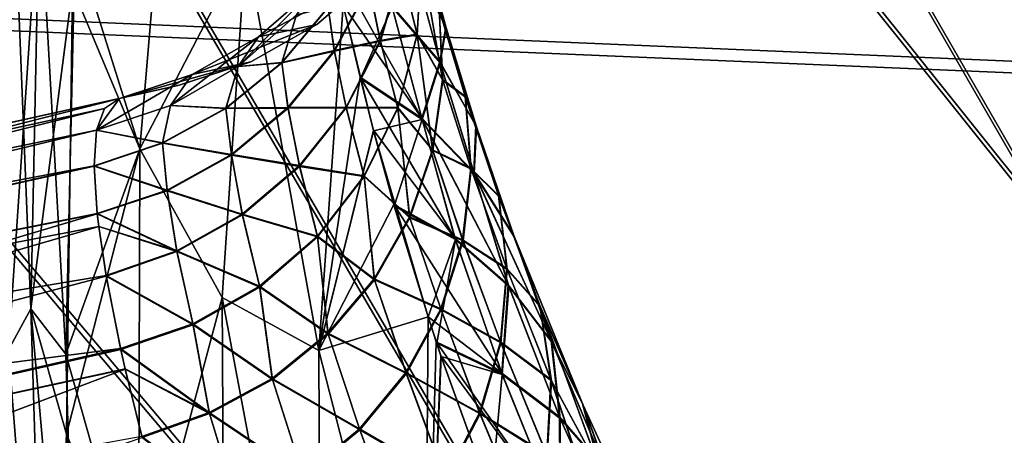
# Model space of a CAD drawing. Header units: metres. Extents: x -2 to 102, y -85 to 102.
# Tile 245 of 256: x 89.297 to 89.553, y 12.457 to 12.565. Entities that reach past the tile are written whole.
import ezdxf

# ---------------------------------------------------------------- set-up
doc = ezdxf.new("R2010")
doc.units = ezdxf.units.M
doc.layers.add('solid_21064300', color=7, linetype='CONTINUOUS')

msp = doc.modelspace()

# ---------------------------------------------------------------- linework, layer by layer
at = {"layer": 'solid_21064300'}
for points in [[(88.868202, 13.721738, -6.529762), (89.56752, 12.508906, -6.120467), (89.56752, 12.802241, -5.480462)], [(88.868202, 13.721738, -6.529762), (88.868202, 13.382913, -7.198717), (89.56752, 12.508906, -6.120467)], [(88.868202, 13.719884, 6.533656), (89.56752, 12.801035, 5.483281), (89.56752, 12.50739, 6.123565)], [(88.868202, 13.380642, 7.202936), (88.868202, 13.719884, 6.533656), (89.56752, 12.50739, 6.123565)], [(88.868202, 13.382913, -7.198717), (89.56752, 12.183601, -6.744829), (89.56752, 12.508906, -6.120467)], [(88.868202, 13.382913, -7.198717), (88.868202, 13.0115, -7.850142), (89.56752, 12.183601, -6.744829)], [(88.868202, 13.380642, 7.202936), (89.56752, 12.50739, 6.123565), (89.56752, 12.181745, 6.748182)], [(88.868202, 13.008777, 7.854655), (88.868202, 13.380642, 7.202936), (89.56752, 12.181745, 6.748182)], [(87.981567, 12.620817, 11.392597), (98.895546, 12.158201, 11.415393), (98.935745, 13.030113, 11.372429)], [(87.983307, 12.617163, -11.392777), (98.935745, 13.030113, -11.372429), (98.895546, 12.158201, -11.415393)], [(88.868202, 13.0115, -7.850142), (89.56752, 11.827157, -7.351953), (89.56752, 12.183601, -6.744829)], [(88.868202, 13.0115, -7.850142), (88.868202, 12.608404, -8.482453), (89.56752, 11.827157, -7.351953)], [(88.868202, 13.008777, 7.854655), (89.56752, 12.181745, 6.748182), (89.56752, 11.824931, 7.355533)], [(88.868202, 12.605194, 8.487224), (88.868202, 13.008777, 7.854655), (89.56752, 11.824931, 7.355533)], [(89.293793, 12.634574, -2.665673), (89.301872, 12.598753, -2.753372), (89.299629, 12.489688, -3.230553)], [(89.293793, 12.478999, -3.318563), (89.293793, 12.634574, -2.665673), (89.299629, 12.489688, -3.230553)], [(89.301872, 12.598752, 2.753377), (89.293793, 12.634574, 2.665674), (89.293793, 12.478999, 3.318564)], [(87.981567, 12.620817, 11.392597), (88.560776, 11.326357, 11.456383), (98.895546, 12.158201, 11.415393)], [(89.327942, 12.531281, 2.874785), (89.335304, 12.618553, 2.38353), (89.310455, 12.573229, 2.796666)], [(89.335304, 12.618553, -2.383527), (89.327942, 12.531281, -2.874784), (89.311119, 12.584913, -2.737198)], [(89.355522, 12.584318, 2.463253), (89.335304, 12.618553, 2.38353), (89.327942, 12.531281, 2.874785)], [(89.355522, 12.584323, -2.463219), (89.327942, 12.531281, -2.874784), (89.335304, 12.618553, -2.383527)], [(88.562424, 11.322414, -11.456576), (87.983307, 12.617163, -11.392777), (98.895546, 12.158201, -11.415393)], [(88.868202, 12.608404, -8.482453), (89.56752, 11.440485, -7.940287), (89.56752, 11.827157, -7.351953)], [(88.868202, 12.608404, -8.482453), (88.868202, 12.174607, -9.094109), (89.56752, 11.440485, -7.940287)], [(88.868202, 12.605194, 8.487224), (89.56752, 11.824931, 7.355533), (89.56752, 11.437862, 7.944065)], [(88.868202, 12.170878, 9.099099), (88.868202, 12.605194, 8.487224), (89.56752, 11.437862, 7.944065)], [(89.299629, 12.489686, 3.23056), (89.301872, 12.598752, 2.753377), (89.293793, 12.478999, 3.318564)], [(89.308685, 12.477867, -3.21006), (89.299629, 12.489688, -3.230553), (89.301872, 12.598753, -2.753372)], [(89.310455, 12.573229, 2.796666), (89.301872, 12.598752, 2.753377), (89.299629, 12.489686, 3.23056)], [(89.308685, 12.477867, -3.21006), (89.301872, 12.598753, -2.753372), (89.311119, 12.584913, -2.737198)], [(89.327942, 12.531281, -2.874784), (89.308685, 12.477867, -3.21006), (89.311119, 12.584913, -2.737198)], [(89.401489, 12.585659, 2.063834), (89.399094, 12.579778, 2.221131), (89.407547, 12.563043, 2.217629)], [(89.407623, 12.562778, -2.219317), (89.399155, 12.579512, -2.222825), (89.401543, 12.585426, -2.065528)], [(89.405815, 12.567752, 2.060795), (89.401489, 12.585659, 2.063834), (89.407547, 12.563043, 2.217629)], [(89.407623, 12.562778, -2.219317), (89.401543, 12.585426, -2.065528), (89.405876, 12.567518, -2.062484)], [(89.355522, 12.584323, -2.463219), (89.34935, 12.49264, -2.948029), (89.327942, 12.531281, -2.874784)], [(89.34935, 12.492633, 2.94806), (89.355522, 12.584318, 2.463253), (89.327942, 12.531281, 2.874785)], [(89.374573, 12.478792, -2.925329), (89.34935, 12.49264, -2.948029), (89.355522, 12.584323, -2.463219)], [(89.374573, 12.478794, 2.925322), (89.355522, 12.584318, 2.463253), (89.34935, 12.492633, 2.94806)], [(89.380852, 12.568681, -2.444005), (89.374573, 12.478792, -2.925329), (89.355522, 12.584323, -2.463219)], [(89.374573, 12.478794, 2.925322), (89.380852, 12.568684, 2.443991), (89.355522, 12.584318, 2.463253)], [(89.401321, 12.539304, 2.532197), (89.378426, 12.579923, 2.384181), (89.380852, 12.568684, 2.443991)], [(89.393532, 12.568496, 2.378657), (89.378426, 12.579923, 2.384181), (89.401321, 12.539304, 2.532197)], [(89.399094, 12.579778, 2.221131), (89.393532, 12.568496, 2.378657), (89.406044, 12.553993, 2.374841)], [(89.406128, 12.553693, -2.376528), (89.393608, 12.568191, -2.380349), (89.399155, 12.579512, -2.222825)], [(89.395874, 12.578153, 1.749778), (89.401215, 12.580897, 1.906069), (89.400093, 12.561176, 1.903393)], [(89.400146, 12.560972, -1.90508), (89.40126, 12.580698, -1.907761), (89.395912, 12.577983, -1.75147)], [(89.407547, 12.563043, 2.217629), (89.399094, 12.579778, 2.221131), (89.406044, 12.553993, 2.374841)], [(89.406128, 12.553693, -2.376528), (89.399155, 12.579512, -2.222825), (89.407623, 12.562778, -2.219317)], [(89.400093, 12.561176, 1.903393), (89.401215, 12.580897, 1.906069), (89.406693, 12.549341, 2.05782)], [(89.406761, 12.549104, -2.059503), (89.40126, 12.580698, -1.907761), (89.400146, 12.560972, -1.90508)], [(89.401215, 12.580897, 1.906069), (89.405815, 12.567752, 2.060795), (89.406693, 12.549341, 2.05782)], [(89.406761, 12.549104, -2.059503), (89.405876, 12.567518, -2.062484), (89.40126, 12.580698, -1.907761)], [(89.387573, 12.573722, 1.594141), (89.395874, 12.578153, 1.749778), (89.390518, 12.559471, 1.747732)], [(89.390556, 12.559297, -1.749419), (89.395912, 12.577983, -1.75147), (89.387596, 12.573585, -1.595831)], [(89.390518, 12.559471, 1.747732), (89.395874, 12.578153, 1.749778), (89.400093, 12.561176, 1.903393)], [(89.400146, 12.560972, -1.90508), (89.395912, 12.577983, -1.75147), (89.390556, 12.559297, -1.749419)], [(89.388939, 12.576502, 0), (89.358864, 12.560457, -0.990219), (89.373856, 12.573525, -0.990777)], [(89.374023, 12.563651, 0), (89.358864, 12.560457, -0.990219), (89.388939, 12.576502, 0)], [(89.358864, 12.560457, 0.990219), (89.374023, 12.563651, 0), (89.388939, 12.576502, 0)], [(89.373856, 12.573525, 0.990777), (89.358864, 12.560457, 0.990219), (89.388939, 12.576502, 0)], [(89.308914, 12.457027, 3.288143), (89.310455, 12.573229, 2.796666), (89.299629, 12.489686, 3.23056)], [(89.327942, 12.531281, 2.874785), (89.310455, 12.573229, 2.796666), (89.308914, 12.457027, 3.288143)], [(89.373856, 12.573525, -0.990777), (89.353516, 12.552683, -1.285749), (89.36869, 12.56616, -1.286521)], [(89.373856, 12.573525, -0.990777), (89.358864, 12.560457, -0.990219), (89.353516, 12.552683, -1.285749)], [(89.373856, 12.573525, 0.990777), (89.36869, 12.56616, 1.286521), (89.353516, 12.552683, 1.285749)], [(89.373856, 12.573525, 0.990777), (89.353516, 12.552683, 1.285749), (89.358864, 12.560457, 0.990219)], [(89.376945, 12.568205, 1.439068), (89.387573, 12.573722, 1.594141), (89.378563, 12.556877, 1.592665)], [(89.378586, 12.556735, -1.594352), (89.387596, 12.573585, -1.595831), (89.376953, 12.568097, -1.440758)], [(89.378563, 12.556877, 1.592665), (89.387573, 12.573722, 1.594141), (89.390518, 12.559471, 1.747732)], [(89.390556, 12.559297, -1.749419), (89.387596, 12.573585, -1.595831), (89.378586, 12.556735, -1.594352)], [(89.364906, 12.553783, 1.438059), (89.376945, 12.568205, 1.439068), (89.378563, 12.556877, 1.592665)], [(89.36869, 12.56616, 1.286521), (89.376945, 12.568205, 1.439068), (89.364906, 12.553783, 1.438059)], [(89.36869, 12.56616, -1.286521), (89.364914, 12.553672, -1.439747), (89.376953, 12.568097, -1.440758)], [(89.378586, 12.556735, -1.594352), (89.376953, 12.568097, -1.440758), (89.364914, 12.553672, -1.439747)], [(89.385254, 12.549908, 2.538471), (89.380852, 12.568684, 2.443991), (89.374573, 12.478794, 2.925322)], [(89.388779, 12.535984, -2.604831), (89.374573, 12.478792, -2.925329), (89.380852, 12.568681, -2.444005)], [(89.401321, 12.539304, 2.532197), (89.380852, 12.568684, 2.443991), (89.385254, 12.549908, 2.538471)], [(89.388779, 12.535984, -2.604831), (89.380852, 12.568681, -2.444005), (89.385338, 12.549562, -2.54015)], [(89.393608, 12.568191, -2.380349), (89.385338, 12.549562, -2.54015), (89.380852, 12.568681, -2.444005)], [(89.401421, 12.538966, -2.533881), (89.385338, 12.549562, -2.54015), (89.393608, 12.568191, -2.380349)], [(89.406044, 12.553993, 2.374841), (89.393532, 12.568496, 2.378657), (89.401321, 12.539304, 2.532197)], [(89.401421, 12.538966, -2.533881), (89.393608, 12.568191, -2.380349), (89.406128, 12.553693, -2.376528)], [(89.405815, 12.567752, 2.060795), (89.407547, 12.563043, 2.217629), (89.412613, 12.544998, 2.214074)], [(89.406693, 12.549341, 2.05782), (89.405815, 12.567752, 2.060795), (89.412613, 12.544998, 2.214074)], [(89.412697, 12.544732, -2.215756), (89.405876, 12.567518, -2.062484), (89.406761, 12.549104, -2.059503)], [(89.412697, 12.544732, -2.215756), (89.407623, 12.562778, -2.219317), (89.405876, 12.567518, -2.062484)], [(89.36869, 12.56616, -1.286521), (89.353516, 12.552683, -1.285749), (89.364914, 12.553672, -1.439747)], [(89.353516, 12.552683, 1.285749), (89.36869, 12.56616, 1.286521), (89.364906, 12.553783, 1.438059)], [(89.374023, 12.563651, 0), (89.341576, 12.550621, -0.989612), (89.358864, 12.560457, -0.990219)], [(89.35688, 12.553972, 0), (89.341576, 12.550621, -0.989612), (89.374023, 12.563651, 0)], [(89.341576, 12.550621, 0.989612), (89.35688, 12.553972, 0), (89.374023, 12.563651, 0)], [(89.358864, 12.560457, 0.990219), (89.341576, 12.550621, 0.989612), (89.374023, 12.563651, 0)], [(89.407547, 12.563043, 2.217629), (89.406044, 12.553993, 2.374841), (89.415413, 12.53734, 2.370804)], [(89.415512, 12.537041, -2.372484), (89.406128, 12.553693, -2.376528), (89.407623, 12.562778, -2.219317)], [(89.412613, 12.544998, 2.214074), (89.407547, 12.563043, 2.217629), (89.415413, 12.53734, 2.370804)], [(89.415512, 12.537041, -2.372484), (89.407623, 12.562778, -2.219317), (89.412697, 12.544732, -2.215756)], [(89.358864, 12.560457, -0.990219), (89.335922, 12.542547, -1.28512), (89.353516, 12.552683, -1.285749)], [(89.358864, 12.560457, -0.990219), (89.341576, 12.550621, -0.989612), (89.335922, 12.542547, -1.28512)], [(89.358864, 12.560457, 0.990219), (89.353516, 12.552683, 1.285749), (89.335922, 12.542548, 1.28512)], [(89.358864, 12.560457, 0.990219), (89.335922, 12.542548, 1.28512), (89.341576, 12.550621, 0.989612)], [(89.378563, 12.556877, 1.592665), (89.390518, 12.559471, 1.747732), (89.381607, 12.542173, 1.745915)], [(89.381653, 12.541993, -1.747598), (89.390556, 12.559297, -1.749419), (89.378586, 12.556735, -1.594352)], [(89.381607, 12.542173, 1.745915), (89.390518, 12.559471, 1.747732), (89.39505, 12.54205, 1.900917)], [(89.395111, 12.541841, -1.902599), (89.390556, 12.559297, -1.749419), (89.381653, 12.541993, -1.747598)], [(89.390518, 12.559471, 1.747732), (89.400093, 12.561176, 1.903393), (89.39505, 12.54205, 1.900917)], [(89.395111, 12.541841, -1.902599), (89.400146, 12.560972, -1.90508), (89.390556, 12.559297, -1.749419)], [(89.39505, 12.54205, 1.900917), (89.400093, 12.561176, 1.903393), (89.404091, 12.531067, 2.055012)], [(89.404167, 12.530825, -2.05669), (89.400146, 12.560972, -1.90508), (89.395111, 12.541841, -1.902599)], [(89.400093, 12.561176, 1.903393), (89.406693, 12.549341, 2.05782), (89.404091, 12.531067, 2.055012)], [(89.404167, 12.530825, -2.05669), (89.406761, 12.549104, -2.059503), (89.400146, 12.560972, -1.90508)], [(89.364906, 12.553783, 1.438059), (89.378563, 12.556877, 1.592665), (89.366493, 12.54205, 1.591407)], [(89.366516, 12.541903, -1.593091), (89.378586, 12.556735, -1.594352), (89.364914, 12.553672, -1.439747)], [(89.366493, 12.54205, 1.591407), (89.378563, 12.556877, 1.592665), (89.381607, 12.542173, 1.745915)], [(89.381653, 12.541993, -1.747598), (89.378586, 12.556735, -1.594352), (89.366516, 12.541903, -1.593091)], [(89.35688, 12.553972, 0), (89.322678, 12.544404, 0.98898), (89.338173, 12.547838, 0.000001)], [(89.341576, 12.550621, 0.989612), (89.322678, 12.544404, 0.98898), (89.35688, 12.553972, 0)], [(89.35688, 12.553972, 0), (89.338173, 12.547838, 0.000001), (89.322678, 12.544404, -0.98898)], [(89.35688, 12.553972, 0), (89.322678, 12.544404, -0.98898), (89.341576, 12.550621, -0.989612)], [(89.350372, 12.541866, 1.437229), (89.364906, 12.553783, 1.438059), (89.366493, 12.54205, 1.591407)], [(89.353516, 12.552683, 1.285749), (89.364906, 12.553783, 1.438059), (89.350372, 12.541866, 1.437229)], [(89.406044, 12.553993, 2.374841), (89.401321, 12.539304, 2.532197), (89.414871, 12.525235, 2.527869)], [(89.415413, 12.53734, 2.370804), (89.406044, 12.553993, 2.374841), (89.414871, 12.525235, 2.527869)], [(89.353516, 12.552683, -1.285749), (89.335922, 12.542547, -1.28512), (89.35038, 12.541751, -1.438914)], [(89.335922, 12.542548, 1.28512), (89.353516, 12.552683, 1.285749), (89.350372, 12.541866, 1.437229)], [(89.353516, 12.552683, -1.285749), (89.35038, 12.541751, -1.438914), (89.364914, 12.553672, -1.439747)], [(89.366516, 12.541903, -1.593091), (89.364914, 12.553672, -1.439747), (89.35038, 12.541751, -1.438914)], [(89.414978, 12.524903, -2.529547), (89.401421, 12.538966, -2.533881), (89.406128, 12.553693, -2.376528)], [(89.414978, 12.524903, -2.529547), (89.406128, 12.553693, -2.376528), (89.415512, 12.537041, -2.372484)], [(89.341576, 12.550621, 0.989612), (89.31665, 12.536172, 1.284659), (89.322678, 12.544404, 0.98898)], [(89.341576, 12.550621, -0.989612), (89.322678, 12.544404, -0.98898), (89.31665, 12.536172, -1.284659)], [(89.341576, 12.550621, -0.989612), (89.31665, 12.536172, -1.284659), (89.335922, 12.542547, -1.28512)], [(89.341576, 12.550621, 0.989612), (89.335922, 12.542548, 1.28512), (89.31665, 12.536172, 1.284659)], [(89.388733, 12.536155, 2.604037), (89.385254, 12.549908, 2.538471), (89.374573, 12.478794, 2.925322)], [(89.409927, 12.50803, 2.685308), (89.385254, 12.549908, 2.538471), (89.388733, 12.536155, 2.604037)], [(89.401321, 12.539304, 2.532197), (89.385254, 12.549908, 2.538471), (89.409927, 12.50803, 2.685308)], [(89.401421, 12.538966, -2.533881), (89.388779, 12.535984, -2.604831), (89.385338, 12.549562, -2.54015)], [(89.404091, 12.531067, 2.055012), (89.406693, 12.549341, 2.05782), (89.414101, 12.526301, 2.210595)], [(89.414192, 12.526031, -2.212272), (89.406761, 12.549104, -2.059503), (89.404167, 12.530825, -2.05669)], [(89.406693, 12.549341, 2.05782), (89.412613, 12.544998, 2.214074), (89.414101, 12.526301, 2.210595)], [(89.414192, 12.526031, -2.212272), (89.412697, 12.544732, -2.215756), (89.406761, 12.549104, -2.059503)], [(88.818932, 12.432726, -0.984476), (89.322678, 12.544404, -0.98898), (89.338173, 12.547838, 0.000001)], [(88.832245, 12.435678, -0.49246), (88.818932, 12.432726, -0.984476), (89.338173, 12.547838, 0.000001)], [(88.832245, 12.435678, -0.49246), (89.338173, 12.547838, 0.000001), (88.836693, 12.436663)], [(89.338173, 12.547838, 0.000001), (89.322678, 12.544404, 0.98898), (88.836693, 12.436663)], [(88.805977, 12.412875, -1.448287), (89.322678, 12.544404, -0.98898), (88.818932, 12.432726, -0.984476)], [(89.318779, 12.541792, -1.137856), (89.322678, 12.544404, -0.98898), (88.805977, 12.412875, -1.448287)], [(89.322678, 12.544404, 0.98898), (88.818932, 12.432726, 0.984476), (88.832245, 12.435678, 0.49246)], [(89.318779, 12.541792, 1.13786), (88.818932, 12.432726, 0.984476), (89.322678, 12.544404, 0.98898)], [(89.322678, 12.544404, 0.98898), (88.832245, 12.435678, 0.49246), (88.836693, 12.436663)], [(89.318779, 12.541792, 1.13786), (89.322678, 12.544404, 0.98898), (89.31665, 12.536172, 1.284659)], [(89.31665, 12.536172, -1.284659), (89.322678, 12.544404, -0.98898), (89.318779, 12.541792, -1.137856)], [(89.412613, 12.544998, 2.214074), (89.415413, 12.53734, 2.370804), (89.42128, 12.519172, 2.366699)], [(89.414101, 12.526301, 2.210595), (89.412613, 12.544998, 2.214074), (89.42128, 12.519172, 2.366699)], [(89.421387, 12.518871, -2.368373), (89.412697, 12.544732, -2.215756), (89.414192, 12.526031, -2.212272)], [(89.421387, 12.518871, -2.368373), (89.415512, 12.537041, -2.372484), (89.412697, 12.544732, -2.215756)], [(89.31665, 12.536172, -1.284659), (89.318779, 12.541792, -1.137856), (88.805977, 12.412875, -1.448287)], [(89.318779, 12.541792, 1.13786), (89.31665, 12.536172, 1.284659), (88.818932, 12.432726, 0.984476)], [(89.335922, 12.542548, 1.28512), (89.333862, 12.532875, 1.436606), (89.31665, 12.536172, 1.284659)], [(89.335922, 12.542547, -1.28512), (89.31665, 12.536172, -1.284659), (89.333862, 12.532758, -1.43829)], [(89.335922, 12.542548, 1.28512), (89.350372, 12.541866, 1.437229), (89.333862, 12.532875, 1.436606)], [(89.335922, 12.542547, -1.28512), (89.333862, 12.532758, -1.43829), (89.35038, 12.541751, -1.438914)], [(89.333862, 12.532875, 1.436606), (89.350372, 12.541866, 1.437229), (89.351799, 12.529786, 1.590413)], [(89.35183, 12.529635, -1.592095), (89.35038, 12.541751, -1.438914), (89.333862, 12.532758, -1.43829)], [(89.350372, 12.541866, 1.437229), (89.366493, 12.54205, 1.591407), (89.351799, 12.529786, 1.590413)], [(89.35183, 12.529635, -1.592095), (89.366516, 12.541903, -1.593091), (89.35038, 12.541751, -1.438914)], [(89.351799, 12.529786, 1.590413), (89.366493, 12.54205, 1.591407), (89.369492, 12.526919, 1.744396)], [(89.36953, 12.526734, -1.746076), (89.366516, 12.541903, -1.593091), (89.35183, 12.529635, -1.592095)], [(89.366493, 12.54205, 1.591407), (89.381607, 12.542173, 1.745915), (89.369492, 12.526919, 1.744396)], [(89.36953, 12.526734, -1.746076), (89.381653, 12.541993, -1.747598), (89.366516, 12.541903, -1.593091)], [(89.369492, 12.526919, 1.744396), (89.381607, 12.542173, 1.745915), (89.386284, 12.52428, 1.89874)], [(89.386345, 12.524065, -1.900418), (89.381653, 12.541993, -1.747598), (89.36953, 12.526734, -1.746076)], [(89.381607, 12.542173, 1.745915), (89.39505, 12.54205, 1.900917), (89.386284, 12.52428, 1.89874)], [(89.386345, 12.524065, -1.900418), (89.395111, 12.541841, -1.902599), (89.381653, 12.541993, -1.747598)], [(89.386284, 12.52428, 1.89874), (89.39505, 12.54205, 1.900917), (89.398102, 12.513566, 2.052469)], [(89.398178, 12.513319, -2.054142), (89.395111, 12.541841, -1.902599), (89.386345, 12.524065, -1.900418)], [(89.39505, 12.54205, 1.900917), (89.404091, 12.531067, 2.055012), (89.398102, 12.513566, 2.052469)], [(89.398178, 12.513319, -2.054142), (89.404167, 12.530825, -2.05669), (89.395111, 12.541841, -1.902599)], [(89.401421, 12.538966, -2.533881), (89.394135, 12.516415, -2.693478), (89.388779, 12.535984, -2.604831)], [(89.410049, 12.507659, -2.686984), (89.394135, 12.516415, -2.693478), (89.401421, 12.538966, -2.533881)], [(89.401321, 12.539304, 2.532197), (89.409927, 12.50803, 2.685308), (89.423782, 12.495887, 2.680857)], [(89.414871, 12.525235, 2.527869), (89.401321, 12.539304, 2.532197), (89.423782, 12.495887, 2.680857)], [(89.42392, 12.495523, -2.682527), (89.401421, 12.538966, -2.533881), (89.414978, 12.524903, -2.529547)], [(89.42392, 12.495523, -2.682527), (89.410049, 12.507659, -2.686984), (89.401421, 12.538966, -2.533881)], [(89.316078, 12.526749, -1.44196), (89.31665, 12.536172, -1.284659), (88.805977, 12.412875, -1.448287)], [(89.31665, 12.536172, 1.284659), (89.316078, 12.526871, 1.440255), (88.818932, 12.432726, 0.984476)], [(89.333862, 12.532758, -1.43829), (89.31665, 12.536172, -1.284659), (89.316078, 12.526749, -1.44196)], [(89.333862, 12.532875, 1.436606), (89.316078, 12.526871, 1.440255), (89.31665, 12.536172, 1.284659)], [(89.394028, 12.516802, 2.691775), (89.388733, 12.536155, 2.604037), (89.374573, 12.478794, 2.925322)], [(89.388779, 12.535984, -2.604831), (89.402969, 12.487557, -2.815897), (89.374573, 12.478792, -2.925329)], [(89.409927, 12.50803, 2.685308), (89.388733, 12.536155, 2.604037), (89.394028, 12.516802, 2.691775)], [(89.388779, 12.535984, -2.604831), (89.394135, 12.516415, -2.693478), (89.402969, 12.487557, -2.815897)], [(89.415413, 12.53734, 2.370804), (89.414871, 12.525235, 2.527869), (89.425232, 12.508756, 2.523268)], [(89.425354, 12.508425, -2.52494), (89.414978, 12.524903, -2.529547), (89.415512, 12.537041, -2.372484)], [(89.42128, 12.519172, 2.366699), (89.415413, 12.53734, 2.370804), (89.425232, 12.508756, 2.523268)], [(89.425354, 12.508425, -2.52494), (89.415512, 12.537041, -2.372484), (89.421387, 12.518871, -2.368373)], [(89.327942, 12.531281, -2.874784), (89.327576, 12.41103, -3.359123), (89.308685, 12.477867, -3.21006)], [(89.327576, 12.41103, 3.359123), (89.327942, 12.531281, 2.874785), (89.308914, 12.457027, 3.288143)], [(89.333862, 12.532875, 1.436606), (89.335037, 12.520535, 1.589718), (89.316078, 12.526871, 1.440255)], [(89.33506, 12.52038, -1.5914), (89.333862, 12.532758, -1.43829), (89.316078, 12.526749, -1.44196)], [(89.34935, 12.492633, 2.94806), (89.327942, 12.531281, 2.874785), (89.327576, 12.41103, 3.359123)], [(89.34935, 12.49264, -2.948029), (89.327576, 12.41103, -3.359123), (89.327942, 12.531281, -2.874784)], [(89.333862, 12.532875, 1.436606), (89.351799, 12.529786, 1.590413), (89.335037, 12.520535, 1.589718)], [(89.33506, 12.52038, -1.5914), (89.35183, 12.529635, -1.592095), (89.333862, 12.532758, -1.43829)], [(89.398102, 12.513566, 2.052469), (89.404091, 12.531067, 2.055012), (89.411949, 12.507632, 2.207319)], [(89.412048, 12.507359, -2.208991), (89.404167, 12.530825, -2.05669), (89.398178, 12.513319, -2.054142)], [(89.404091, 12.531067, 2.055012), (89.414101, 12.526301, 2.210595), (89.411949, 12.507632, 2.207319)], [(89.412048, 12.507359, -2.208991), (89.414192, 12.526031, -2.212272), (89.404167, 12.530825, -2.05669)], [(89.335037, 12.520535, 1.589718), (89.351799, 12.529786, 1.590413), (89.354622, 12.514293, 1.743234)], [(89.35466, 12.514104, -1.744913), (89.35183, 12.529635, -1.592095), (89.33506, 12.52038, -1.5914)], [(89.351799, 12.529786, 1.590413), (89.369492, 12.526919, 1.744396), (89.354622, 12.514293, 1.743234)], [(89.35466, 12.514104, -1.744913), (89.36953, 12.526734, -1.746076), (89.35183, 12.529635, -1.592095)], [(88.805977, 12.412875, 1.448287), (88.818932, 12.432726, 0.984476), (89.316078, 12.526871, 1.440255)], [(88.805977, 12.412875, 1.448287), (89.316078, 12.526871, 1.440255), (89.316879, 12.5145, 1.590927)], [(89.316895, 12.514347, -1.59256), (89.316078, 12.526749, -1.44196), (88.805977, 12.412875, -1.448287)], [(89.335037, 12.520535, 1.589718), (89.316879, 12.5145, 1.590927), (89.316078, 12.526871, 1.440255)], [(89.33506, 12.52038, -1.5914), (89.316078, 12.526749, -1.44196), (89.316895, 12.514347, -1.59256)], [(89.354622, 12.514293, 1.743234), (89.369492, 12.526919, 1.744396), (89.374146, 12.508572, 1.896948)], [(89.374207, 12.508352, -1.898623), (89.36953, 12.526734, -1.746076), (89.35466, 12.514104, -1.744913)], [(89.369492, 12.526919, 1.744396), (89.386284, 12.52428, 1.89874), (89.374146, 12.508572, 1.896948)], [(89.374207, 12.508352, -1.898623), (89.386345, 12.524065, -1.900418), (89.36953, 12.526734, -1.746076)], [(89.411949, 12.507632, 2.207319), (89.414101, 12.526301, 2.210595), (89.423424, 12.50018, 2.362682)], [(89.423538, 12.499877, -2.364351), (89.414192, 12.526031, -2.212272), (89.412048, 12.507359, -2.208991)], [(89.414101, 12.526301, 2.210595), (89.42128, 12.519172, 2.366699), (89.423424, 12.50018, 2.362682)], [(89.423538, 12.499877, -2.364351), (89.421387, 12.518871, -2.368373), (89.414192, 12.526031, -2.212272)], [(89.374146, 12.508572, 1.896948), (89.386284, 12.52428, 1.89874), (89.388931, 12.49745, 2.050279)], [(89.389015, 12.497198, -2.051949), (89.386345, 12.524065, -1.900418), (89.374207, 12.508352, -1.898623)], [(89.386284, 12.52428, 1.89874), (89.398102, 12.513566, 2.052469), (89.388931, 12.49745, 2.050279)], [(89.389015, 12.497198, -2.051949), (89.398178, 12.513319, -2.054142), (89.386345, 12.524065, -1.900418)], [(89.414871, 12.525235, 2.527869), (89.423782, 12.495887, 2.680857), (89.434982, 12.481352, 2.676095)], [(89.425232, 12.508756, 2.523268), (89.414871, 12.525235, 2.527869), (89.434982, 12.481352, 2.676095)], [(89.435127, 12.480992, -2.677759), (89.414978, 12.524903, -2.529547), (89.425354, 12.508425, -2.52494)], [(89.435127, 12.480992, -2.677759), (89.42392, 12.495523, -2.682527), (89.414978, 12.524903, -2.529547)], [(89.335037, 12.520535, 1.589718), (89.33757, 12.504775, 1.742473), (89.316879, 12.5145, 1.590927)], [(89.335037, 12.520535, 1.589718), (89.354622, 12.514293, 1.743234), (89.33757, 12.504775, 1.742473)], [(89.337608, 12.504583, -1.744151), (89.33506, 12.52038, -1.5914), (89.316895, 12.514347, -1.59256)], [(89.337608, 12.504583, -1.744151), (89.35466, 12.514104, -1.744913), (89.33506, 12.52038, -1.5914)], [(89.42128, 12.519172, 2.366699), (89.425232, 12.508756, 2.523268), (89.431999, 12.490524, 2.518581)], [(89.423424, 12.50018, 2.362682), (89.42128, 12.519172, 2.366699), (89.431999, 12.490524, 2.518581)], [(89.432137, 12.490192, -2.520246), (89.421387, 12.518871, -2.368373), (89.423538, 12.499877, -2.364351)], [(89.432137, 12.490192, -2.520246), (89.425354, 12.508425, -2.52494), (89.421387, 12.518871, -2.368373)], [(89.402969, 12.487553, 2.815915), (89.394028, 12.516802, 2.691775), (89.374573, 12.478794, 2.925322)], [(89.422119, 12.472951, 2.837179), (89.394028, 12.516802, 2.691775), (89.402969, 12.487553, 2.815915)], [(89.409927, 12.50803, 2.685308), (89.394028, 12.516802, 2.691775), (89.422119, 12.472951, 2.837179)], [(89.410049, 12.507659, -2.686984), (89.402969, 12.487557, -2.815897), (89.394135, 12.516415, -2.693478)], [(89.316895, 12.514347, -1.59256), (88.805977, 12.412875, -1.448287), (88.800667, 12.36087, -1.909542)], [(89.317268, 12.511093, -1.626523), (89.316895, 12.514347, -1.59256), (88.800667, 12.36087, -1.909542)], [(88.805977, 12.412875, 1.448287), (89.316879, 12.5145, 1.590927), (89.317268, 12.511122, 1.626235)], [(89.33757, 12.504775, 1.742473), (89.317268, 12.511122, 1.626235), (89.316879, 12.5145, 1.590927)], [(89.337608, 12.504583, -1.744151), (89.316895, 12.514347, -1.59256), (89.317268, 12.511093, -1.626523)], [(89.33757, 12.504775, 1.742473), (89.354622, 12.514293, 1.743234), (89.359108, 12.495549, 1.895613)], [(89.359169, 12.495325, -1.897286), (89.35466, 12.514104, -1.744913), (89.337608, 12.504583, -1.744151)], [(89.354622, 12.514293, 1.743234), (89.374146, 12.508572, 1.896948), (89.359108, 12.495549, 1.895613)], [(89.359169, 12.495325, -1.897286), (89.374207, 12.508352, -1.898623), (89.35466, 12.514104, -1.744913)], [(89.388931, 12.49745, 2.050279), (89.398102, 12.513566, 2.052469), (89.40625, 12.489671, 2.204366)], [(89.406349, 12.489391, -2.206033), (89.398178, 12.513319, -2.054142), (89.389015, 12.497198, -2.051949)], [(89.398102, 12.513566, 2.052469), (89.411949, 12.507632, 2.207319), (89.40625, 12.489671, 2.204366)], [(89.406349, 12.489391, -2.206033), (89.412048, 12.507359, -2.208991), (89.398178, 12.513319, -2.054142)], [(89.319206, 12.498136, -1.747502), (89.317268, 12.511093, -1.626523), (88.800667, 12.36087, -1.909542)], [(88.805977, 12.412875, 1.448287), (89.317268, 12.511122, 1.626235), (89.319176, 12.498333, 1.745799)], [(89.33757, 12.504775, 1.742473), (89.319176, 12.498333, 1.745799), (89.317268, 12.511122, 1.626235)], [(89.337608, 12.504583, -1.744151), (89.317268, 12.511093, -1.626523), (89.319206, 12.498136, -1.747502)], [(89.359108, 12.495549, 1.895613), (89.374146, 12.508572, 1.896948), (89.3769, 12.48328, 2.04852)], [(89.376984, 12.483024, -2.050187), (89.374207, 12.508352, -1.898623), (89.359169, 12.495325, -1.897286)], [(89.374146, 12.508572, 1.896948), (89.388931, 12.49745, 2.050279), (89.3769, 12.48328, 2.04852)], [(89.376984, 12.483024, -2.050187), (89.389015, 12.497198, -2.051949), (89.374207, 12.508352, -1.898623)], [(89.410049, 12.507659, -2.686984), (89.405205, 12.480686, -2.843888), (89.402969, 12.487557, -2.815897)], [(89.422264, 12.47255, -2.838843), (89.405205, 12.480686, -2.843888), (89.410049, 12.507659, -2.686984)], [(89.40625, 12.489671, 2.204366), (89.411949, 12.507632, 2.207319), (89.421768, 12.481091, 2.358908)], [(89.423782, 12.495887, 2.680857), (89.409927, 12.50803, 2.685308), (89.422119, 12.472951, 2.837179)], [(89.422264, 12.47255, -2.838843), (89.410049, 12.507659, -2.686984), (89.42392, 12.495523, -2.682527)], [(89.411949, 12.507632, 2.207319), (89.423424, 12.50018, 2.362682), (89.421768, 12.481091, 2.358908)], [(89.425232, 12.508756, 2.523268), (89.434982, 12.481352, 2.676095), (89.443115, 12.464946, 2.671193)], [(89.431999, 12.490524, 2.518581), (89.425232, 12.508756, 2.523268), (89.443115, 12.464946, 2.671193)], [(89.443268, 12.464588, -2.67285), (89.425354, 12.508425, -2.52494), (89.432137, 12.490192, -2.520246)], [(89.443268, 12.464588, -2.67285), (89.435127, 12.480992, -2.677759), (89.425354, 12.508425, -2.52494)], [(89.42189, 12.480783, -2.360571), (89.412048, 12.507359, -2.208991), (89.406349, 12.489391, -2.206033)], [(89.42189, 12.480783, -2.360571), (89.423538, 12.499877, -2.364351), (89.412048, 12.507359, -2.208991)], [(89.33757, 12.504775, 1.742473), (89.341782, 12.48573, 1.894787), (89.319176, 12.498333, 1.745799)], [(89.341835, 12.485503, -1.896459), (89.337608, 12.504583, -1.744151), (89.319206, 12.498136, -1.747502)], [(89.33757, 12.504775, 1.742473), (89.359108, 12.495549, 1.895613), (89.341782, 12.48573, 1.894787)], [(89.341835, 12.485503, -1.896459), (89.359169, 12.495325, -1.897286), (89.337608, 12.504583, -1.744151)], [(89.421768, 12.481091, 2.358908), (89.423424, 12.50018, 2.362682), (89.434906, 12.471271, 2.513993)], [(89.423424, 12.50018, 2.362682), (89.431999, 12.490524, 2.518581), (89.434906, 12.471271, 2.513993)], [(89.322998, 12.479071, -1.897757), (89.319206, 12.498136, -1.747502), (88.800667, 12.36087, -1.909542)], [(88.805977, 12.412875, 1.448287), (89.319176, 12.498333, 1.745799), (89.322952, 12.479296, 1.896124)], [(89.341782, 12.48573, 1.894787), (89.322952, 12.479296, 1.896124), (89.319176, 12.498333, 1.745799)], [(89.341835, 12.485503, -1.896459), (89.319206, 12.498136, -1.747502), (89.322998, 12.479071, -1.897757)], [(89.3769, 12.48328, 2.04852), (89.388931, 12.49745, 2.050279), (89.397202, 12.473069, 2.201842)], [(89.388931, 12.49745, 2.050279), (89.40625, 12.489671, 2.204366), (89.397202, 12.473069, 2.201842)], [(89.435043, 12.470936, -2.515651), (89.423538, 12.499877, -2.364351), (89.42189, 12.480783, -2.360571)], [(89.435043, 12.470936, -2.515651), (89.432137, 12.490192, -2.520246), (89.423538, 12.499877, -2.364351)], [(89.341782, 12.48573, 1.894787), (89.359108, 12.495549, 1.895613), (89.362434, 12.47155, 2.047251)], [(89.362511, 12.471289, -2.048918), (89.359169, 12.495325, -1.897286), (89.341835, 12.485503, -1.896459)], [(89.359108, 12.495549, 1.895613), (89.3769, 12.48328, 2.04852), (89.362434, 12.47155, 2.047251)], [(89.362511, 12.471289, -2.048918), (89.376984, 12.483024, -2.050187), (89.359169, 12.495325, -1.897286)], [(89.397301, 12.472784, -2.203505), (89.389015, 12.497198, -2.051949), (89.376984, 12.483024, -2.050187)], [(89.397301, 12.472784, -2.203505), (89.406349, 12.489391, -2.206033), (89.389015, 12.497198, -2.051949)], [(89.423782, 12.495887, 2.680857), (89.422119, 12.472951, 2.837179), (89.437111, 12.46153, 2.832184)], [(89.437279, 12.461139, -2.833842), (89.422264, 12.47255, -2.838843), (89.42392, 12.495523, -2.682527)], [(89.434982, 12.481352, 2.676095), (89.423782, 12.495887, 2.680857), (89.437111, 12.46153, 2.832184)], [(89.437279, 12.461139, -2.833842), (89.42392, 12.495523, -2.682527), (89.435127, 12.480992, -2.677759)], [(89.34935, 12.49264, -2.948029), (89.35009, 12.368695, -3.425688), (89.327576, 12.41103, -3.359123)], [(89.35009, 12.368687, 3.425714), (89.34935, 12.492633, 2.94806), (89.327576, 12.41103, 3.359123)], [(89.375053, 12.356243, -3.402672), (89.35009, 12.368695, -3.425688), (89.34935, 12.49264, -2.948029)], [(89.374573, 12.478792, -2.925329), (89.375053, 12.356243, -3.402672), (89.34935, 12.49264, -2.948029)], [(89.375053, 12.356246, 3.402663), (89.34935, 12.492633, 2.94806), (89.35009, 12.368687, 3.425714)], [(89.375053, 12.356246, 3.402663), (89.374573, 12.478794, 2.925322), (89.34935, 12.492633, 2.94806)], [(89.431999, 12.490524, 2.518581), (89.443115, 12.464946, 2.671193), (89.447884, 12.447259, 2.666328)], [(89.434906, 12.471271, 2.513993), (89.431999, 12.490524, 2.518581), (89.447884, 12.447259, 2.666328)], [(89.448051, 12.4469, -2.667978), (89.432137, 12.490192, -2.520246), (89.435043, 12.470936, -2.515651)], [(89.448051, 12.4469, -2.667978), (89.443268, 12.464588, -2.67285), (89.432137, 12.490192, -2.520246)], [(89.293793, 12.478999, -3.318563), (89.299629, 12.489688, -3.230553), (89.303932, 12.349603, -3.699723)], [(89.303932, 12.349601, 3.69973), (89.299629, 12.489686, 3.23056), (89.293793, 12.478999, 3.318564)], [(89.312805, 12.340132, -3.674924), (89.303932, 12.349603, -3.699723), (89.299629, 12.489688, -3.230553)], [(89.312805, 12.340132, -3.674924), (89.299629, 12.489688, -3.230553), (89.308685, 12.477867, -3.21006)], [(89.308914, 12.457027, 3.288143), (89.299629, 12.489686, 3.23056), (89.303932, 12.349601, 3.69973)], [(89.402969, 12.487557, -2.815897), (89.402046, 12.371417, -3.297195), (89.374573, 12.478792, -2.925329)], [(89.402046, 12.371406, 3.297236), (89.402969, 12.487553, 2.815915), (89.374573, 12.478794, 2.925322)], [(89.397202, 12.473069, 2.201842), (89.40625, 12.489671, 2.204366), (89.416367, 12.462632, 2.35552)], [(89.416489, 12.462319, -2.357177), (89.406349, 12.489391, -2.206033), (89.397301, 12.472784, -2.203505)], [(89.406326, 12.477282, -2.85761), (89.402046, 12.371417, -3.297195), (89.402969, 12.487557, -2.815897)], [(89.405067, 12.481091, 2.842255), (89.402969, 12.487553, 2.815915), (89.402046, 12.371406, 3.297236)], [(89.406326, 12.477282, -2.85761), (89.402969, 12.487557, -2.815897), (89.405205, 12.480686, -2.843888)], [(89.422119, 12.472951, 2.837179), (89.402969, 12.487553, 2.815915), (89.405067, 12.481091, 2.842255)], [(89.40625, 12.489671, 2.204366), (89.421768, 12.481091, 2.358908), (89.416367, 12.462632, 2.35552)], [(89.416489, 12.462319, -2.357177), (89.42189, 12.480783, -2.360571), (89.406349, 12.489391, -2.206033)], [(89.341782, 12.48573, 1.894787), (89.346024, 12.462668, 2.046519), (89.322952, 12.479296, 1.896124)], [(89.3461, 12.462404, -2.048185), (89.341835, 12.485503, -1.896459), (89.322998, 12.479071, -1.897757)], [(89.341782, 12.48573, 1.894787), (89.362434, 12.47155, 2.047251), (89.346024, 12.462668, 2.046519)], [(89.3461, 12.462404, -2.048185), (89.362511, 12.471289, -2.048918), (89.341835, 12.485503, -1.896459)], [(89.362434, 12.47155, 2.047251), (89.3769, 12.48328, 2.04852), (89.385132, 12.458432, 2.19984)], [(89.385231, 12.458142, -2.201501), (89.376984, 12.483024, -2.050187), (89.362511, 12.471289, -2.048918)], [(89.3769, 12.48328, 2.04852), (89.397202, 12.473069, 2.201842), (89.385132, 12.458432, 2.19984)], [(89.385231, 12.458142, -2.201501), (89.397301, 12.472784, -2.203505), (89.376984, 12.483024, -2.050187)], [(89.406273, 12.477444, 2.856961), (89.405067, 12.481091, 2.842255), (89.402046, 12.371406, 3.297236)], [(89.437309, 12.435314, 2.987914), (89.405067, 12.481091, 2.842255), (89.406273, 12.477444, 2.856961)], [(89.422119, 12.472951, 2.837179), (89.405067, 12.481091, 2.842255), (89.437309, 12.435314, 2.987914)], [(89.422264, 12.47255, -2.838843), (89.406326, 12.477282, -2.85761), (89.405205, 12.480686, -2.843888)], [(89.416367, 12.462632, 2.35552), (89.421768, 12.481091, 2.358908), (89.433823, 12.451764, 2.509688)], [(89.433968, 12.451426, -2.51134), (89.42189, 12.480783, -2.360571), (89.416489, 12.462319, -2.357177)], [(89.421768, 12.481091, 2.358908), (89.434906, 12.471271, 2.513993), (89.433823, 12.451764, 2.509688)], [(89.433968, 12.451426, -2.51134), (89.435043, 12.470936, -2.515651), (89.42189, 12.480783, -2.360571)], [(89.434982, 12.481352, 2.676095), (89.437111, 12.46153, 2.832184), (89.449455, 12.447415, 2.826814)], [(89.443115, 12.464946, 2.671193), (89.434982, 12.481352, 2.676095), (89.449455, 12.447415, 2.826814)], [(89.449631, 12.44703, -2.828465), (89.435127, 12.480992, -2.677759), (89.443268, 12.464588, -2.67285)], [(89.449631, 12.44703, -2.828465), (89.437279, 12.461139, -2.833842), (89.435127, 12.480992, -2.677759)], [(88.800667, 12.36087, 1.909542), (89.322952, 12.479296, 1.896124), (89.324142, 12.474046, 1.933529)], [(88.800667, 12.36087, 1.909542), (88.805977, 12.412875, 1.448287), (89.322952, 12.479296, 1.896124)], [(89.324158, 12.473978, -1.934004), (89.322998, 12.479071, -1.897757), (88.800667, 12.36087, -1.909542)], [(89.293793, 12.28971, -3.962487), (89.293793, 12.478999, -3.318563), (89.303932, 12.349603, -3.699723)], [(89.303932, 12.349601, 3.69973), (89.293793, 12.478999, 3.318564), (89.293793, 12.28971, 3.962488)], [(89.327576, 12.41103, -3.359123), (89.312805, 12.340132, -3.674924), (89.308685, 12.477867, -3.21006)], [(89.346024, 12.462668, 2.046519), (89.324142, 12.474046, 1.933529), (89.322952, 12.479296, 1.896124)], [(89.3461, 12.462404, -2.048185), (89.322998, 12.479071, -1.897757), (89.324158, 12.473978, -1.934004)], [(89.402046, 12.371406, 3.297236), (89.374573, 12.478794, 2.925322), (89.375053, 12.356246, 3.402663)], [(89.402046, 12.371417, -3.297195), (89.375053, 12.356243, -3.402672), (89.374573, 12.478792, -2.925329)], [(89.419197, 12.441676, 2.995337), (89.406273, 12.477444, 2.856961), (89.402046, 12.371406, 3.297236)], [(89.406326, 12.477282, -2.85761), (89.419373, 12.44123, -2.997), (89.402046, 12.371417, -3.297195)], [(89.437309, 12.435314, 2.987914), (89.406273, 12.477444, 2.856961), (89.419197, 12.441676, 2.995337)], [(89.422264, 12.47255, -2.838843), (89.419373, 12.44123, -2.997), (89.406326, 12.477282, -2.85761)], [(88.800667, 12.36087, 1.909542), (89.324142, 12.474046, 1.933529), (89.328514, 12.456449, 2.049634)], [(89.324158, 12.473978, -1.934004), (88.800667, 12.36087, -1.909542), (88.803009, 12.276986, -2.366037)], [(89.328583, 12.456179, -2.051319), (89.324158, 12.473978, -1.934004), (88.803009, 12.276986, -2.366037)], [(89.346024, 12.462668, 2.046519), (89.328514, 12.456449, 2.049634), (89.324142, 12.474046, 1.933529)], [(89.3461, 12.462404, -2.048185), (89.324158, 12.473978, -1.934004), (89.328583, 12.456179, -2.051319)], [(89.385132, 12.458432, 2.19984), (89.397202, 12.473069, 2.201842), (89.407433, 12.445507, 2.352647)], [(89.407555, 12.445188, -2.3543), (89.397301, 12.472784, -2.203505), (89.385231, 12.458142, -2.201501)], [(89.397202, 12.473069, 2.201842), (89.416367, 12.462632, 2.35552), (89.407433, 12.445507, 2.352647)], [(89.407555, 12.445188, -2.3543), (89.416489, 12.462319, -2.357177), (89.397301, 12.472784, -2.203505)], [(89.4375, 12.434888, -2.989564), (89.419373, 12.44123, -2.997), (89.422264, 12.47255, -2.838843)], [(89.437111, 12.46153, 2.832184), (89.422119, 12.472951, 2.837179), (89.437309, 12.435314, 2.987914)], [(89.4375, 12.434888, -2.989564), (89.422264, 12.47255, -2.838843), (89.437279, 12.461139, -2.833842)], [(89.346024, 12.462668, 2.046519), (89.362434, 12.47155, 2.047251), (89.370483, 12.446293, 2.198433)], [(89.370583, 12.445998, -2.200092), (89.362511, 12.471289, -2.048918), (89.3461, 12.462404, -2.048185)], [(89.362434, 12.47155, 2.047251), (89.385132, 12.458432, 2.19984), (89.370483, 12.446293, 2.198433)], [(89.370583, 12.445998, -2.200092), (89.385231, 12.458142, -2.201501), (89.362511, 12.471289, -2.048918)], [(89.433823, 12.451764, 2.509688), (89.434906, 12.471271, 2.513993), (89.449135, 12.428927, 2.661674)], [(89.449303, 12.428564, -2.663318), (89.435043, 12.470936, -2.515651), (89.433968, 12.451426, -2.51134)], [(89.434906, 12.471271, 2.513993), (89.447884, 12.447259, 2.666328), (89.449135, 12.428927, 2.661674)], [(89.449303, 12.428564, -2.663318), (89.448051, 12.4469, -2.667978), (89.435043, 12.470936, -2.515651)], [(89.443115, 12.464946, 2.671193), (89.449455, 12.447415, 2.826814), (89.458664, 12.431145, 2.821273)], [(89.447884, 12.447259, 2.666328), (89.443115, 12.464946, 2.671193), (89.458664, 12.431145, 2.821273)], [(89.458855, 12.430761, -2.822916), (89.443268, 12.464588, -2.67285), (89.448051, 12.4469, -2.667978)], [(89.458855, 12.430761, -2.822916), (89.449631, 12.44703, -2.828465), (89.443268, 12.464588, -2.67285)], [(89.346024, 12.462668, 2.046519), (89.35379, 12.437093, 2.197671), (89.328514, 12.456449, 2.049634)], [(89.353889, 12.436794, -2.199329), (89.3461, 12.462404, -2.048185), (89.328583, 12.456179, -2.051319)], [(89.346024, 12.462668, 2.046519), (89.370483, 12.446293, 2.198433), (89.35379, 12.437093, 2.197671)], [(89.353889, 12.436794, -2.199329), (89.370583, 12.445998, -2.200092), (89.3461, 12.462404, -2.048185)], [(89.407433, 12.445507, 2.352647), (89.416367, 12.462632, 2.35552), (89.428795, 12.432788, 2.505838)], [(89.428947, 12.432443, -2.507486), (89.416489, 12.462319, -2.357177), (89.407555, 12.445188, -2.3543)], [(89.416367, 12.462632, 2.35552), (89.433823, 12.451764, 2.509688), (89.428795, 12.432788, 2.505838)], [(89.428947, 12.432443, -2.507486), (89.433968, 12.451426, -2.51134), (89.416489, 12.462319, -2.357177)], [(89.437111, 12.46153, 2.832184), (89.437309, 12.435314, 2.987914), (89.453552, 12.424872, 2.982288)], [(89.449455, 12.447415, 2.826814), (89.437111, 12.46153, 2.832184), (89.453552, 12.424872, 2.982288)], [(89.453758, 12.424459, -2.983929), (89.437279, 12.461139, -2.833842), (89.449631, 12.44703, -2.828465)], [(89.453758, 12.424459, -2.983929), (89.4375, 12.434888, -2.989564), (89.437279, 12.461139, -2.833842)], [(89.314491, 12.307636, 3.770564), (89.308914, 12.457027, 3.288143), (89.303932, 12.349601, 3.69973)], [(89.327576, 12.41103, 3.359123), (89.308914, 12.457027, 3.288143), (89.314491, 12.307636, 3.770564)], [(89.370483, 12.446293, 2.198433), (89.385132, 12.458432, 2.19984), (89.395302, 12.430368, 2.350398)], [(89.395424, 12.430043, -2.352049), (89.385231, 12.458142, -2.201501), (89.370583, 12.445998, -2.200092)], [(89.385132, 12.458432, 2.19984), (89.407433, 12.445507, 2.352647), (89.395302, 12.430368, 2.350398)], [(89.395424, 12.430043, -2.352049), (89.407555, 12.445188, -2.3543), (89.385231, 12.458142, -2.201501)]]:
    msp.add_3dface(points, dxfattribs=at)

doc.saveas('drawing.dxf')
